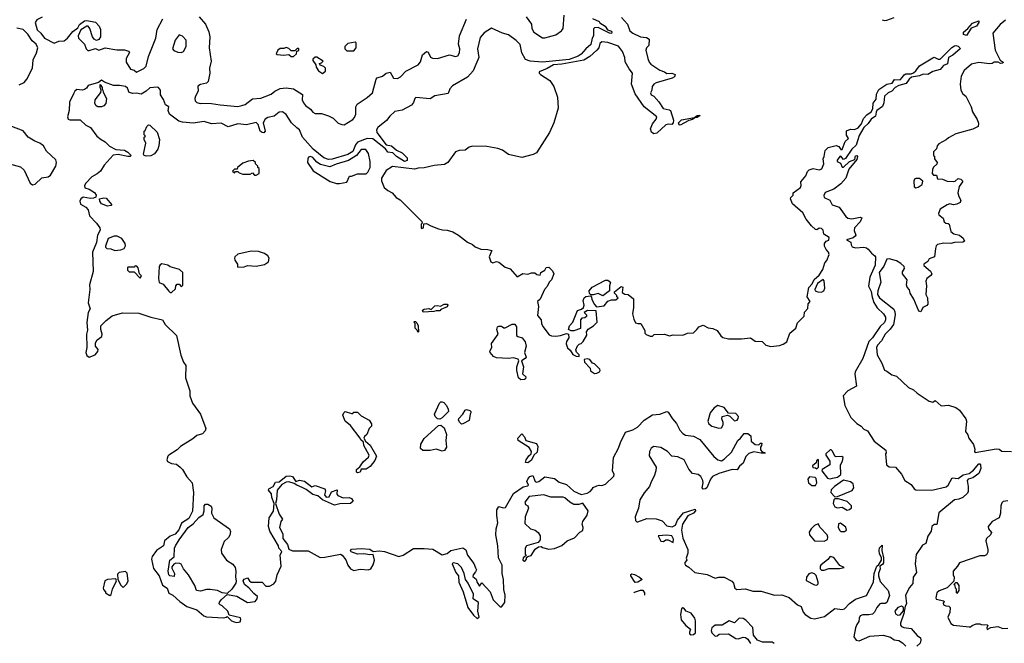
# Model space of a CAD drawing. Extents: x 2386423 to 2568864, y 578392 to 761999.
# Tile 134 of 256: x 2438209 to 2446357, y 646988 to 652147. Entities that reach past the tile are written whole.
import ezdxf

# ---------------------------------------------------------------- set-up
doc = ezdxf.new("R2010")
doc.units = 0

msp = doc.modelspace()

# ---------------------------------------------------------------- linework, layer by layer
at = {"layer": '0CON05XD'}
for points in [[(2438395, 652168), (2438350.8, 652145), (2438338.1, 652125), (2438353.4, 652063.4), (2438384.4, 652035), (2438413.1, 651995), (2438495, 651954.2), (2438531.3, 651968.7), (2438577.3, 651972.7), (2438604, 651995), (2438649.4, 652050.6), (2438690.8, 652079.2), (2438705, 652108), (2438745, 652137.5), (2438765, 652140), (2438837.3, 652127.3), (2438867.5, 652095), (2438878.6, 652065), (2438877.1, 652005), (2438865, 651984), (2438845, 651976), (2438823.8, 651985), (2438811.2, 652005), (2438788.8, 652075), (2438775, 652093.3), (2438765, 652093.3), (2438715.8, 652064.2), (2438692.9, 652015), (2438694.2, 651995), (2438745.7, 651945), (2438758.8, 651905), (2438773.2, 651893.2), (2438785, 651892), (2438835, 651908.8), (2438865, 651894.2), (2438915, 651915.5), (2439011.5, 651898.5), (2439075, 651897.8), (2439108.1, 651888.1), (2439116.2, 651875), (2439091.2, 651825), (2439090, 651795), (2439125, 651737.5), (2439155, 651730), (2439175, 651712.5), (2439235, 651743.3), (2439255, 651762.5), (2439275.9, 651844.1), (2439336.4, 651993.6), (2439346.2, 652065), (2439392.8, 652155)], [(2439695, 652170), (2439745, 652111.1), (2439774.5, 652045.5), (2439781.8, 652005), (2439777.3, 651915), (2439794, 651805), (2439780.8, 651745), (2439781.9, 651705), (2439768, 651635), (2439755, 651622), (2439705, 651611.2), (2439683.9, 651596.1), (2439686.2, 651555), (2439663.3, 651515), (2439657.5, 651495), (2439660, 651475), (2439673.3, 651463.3), (2439703.3, 651453.3), (2439715, 651457.5), (2439795, 651454.4), (2439868.1, 651441.9), (2440015, 651430), (2440046.1, 651436.1), (2440075, 651446.9), (2440135, 651492.2), (2440205, 651496.7), (2440290.2, 651529.8), (2440321.1, 651555), (2440365, 651577.6), (2440415, 651584.1), (2440475, 651575.5), (2440547.9, 651527.9), (2440547.3, 651485), (2440558.3, 651458.3), (2440575, 651437.1), (2440615, 651408), (2440633.2, 651383.2), (2440655, 651370.8), (2440705, 651370.6), (2440765, 651352.7), (2440802.2, 651332.2), (2440845, 651291.4), (2440875, 651279.2), (2440895, 651278), (2440965, 651322.2), (2440980.5, 651339.5), (2440990.8, 651365), (2440990.5, 651425), (2441001.1, 651448.9), (2441085, 651503.5), (2441128.6, 651541.4), (2441158.8, 651655), (2441166.7, 651665), (2441211.2, 651678.8), (2441242.5, 651705), (2441275, 651712.5), (2441303, 651663), (2441335, 651660), (2441361.2, 651675), (2441405, 651721.4), (2441507.1, 651775), (2441525, 651798.8), (2441542.1, 651857.9), (2441575, 651883.1), (2441590, 651880), (2441607.5, 651837.5), (2441625, 651828.1), (2441665, 651827.3), (2441765, 651855.7), (2441815, 651844), (2441835, 651848.8), (2441847.1, 651872.9), (2441852.2, 651905), (2441840.6, 651945), (2441847.1, 652015), (2441905, 652152)], [(2443188.1, 652165), (2443239.5, 652109.5), (2443257.5, 652055), (2443283.8, 652035), (2443345, 652005.7), (2443395, 652001.2), (2443418.8, 651985), (2443416.2, 651935), (2443396.4, 651913.6), (2443391.2, 651895), (2443406.2, 651825), (2443416.4, 651796.4), (2443430.5, 651780.5), (2443505, 651730), (2443545, 651716.7), (2443565, 651703.3), (2443605.7, 651705.7), (2443633.6, 651693.6), (2443626.7, 651675), (2443607.5, 651662.5), (2443476.4, 651623.6), (2443457, 651613), (2443443.3, 651595), (2443440, 651565), (2443428.3, 651541.7), (2443433.3, 651525), (2443455, 651513.3), (2443497.9, 651467.9), (2443532.5, 651412.5), (2443582.5, 651402.5), (2443593.3, 651395), (2443619.2, 651315), (2443616.6, 651293.4), (2443605, 651281.2), (2443575, 651284), (2443555, 651278.8), (2443480.3, 651209.7), (2443455, 651202), (2443437.7, 651217.7), (2443428, 651245), (2443446, 651285), (2443476.2, 651325), (2443480, 651345), (2443375, 651426), (2443302.7, 651532.7), (2443270.6, 651615), (2443278.8, 651705), (2443251.3, 651741.3), (2443219.7, 651799.7), (2443217.5, 651835), (2443197.1, 651885), (2443165, 651928.1), (2443075, 651960), (2443025, 651962.9), (2443009.8, 651950.2), (2443000, 651915), (2442986, 651894), (2442927.2, 651842.8), (2442877.8, 651812.2), (2442695, 651778), (2442625, 651775.2), (2442575, 651742.5), (2442508, 651715), (2442508, 651705), (2442518.8, 651695), (2442595.4, 651645.4), (2442629.2, 651595), (2442658.1, 651505), (2442663.3, 651415), (2442630, 651295), (2442592.5, 651215), (2442485, 651046.2), (2442458.3, 651031.7), (2442365, 651007.8), (2442252.9, 651032.9), (2442205, 651066.7), (2442165, 651081.2), (2442075, 651098.8), (2441955, 651101.1), (2441928.2, 651091.8), (2441895, 651067.5), (2441845, 651064.4), (2441815, 651052.9), (2441750.6, 650965), (2441725, 650950), (2441638.7, 650941.3), (2441555, 650920.5), (2441505, 650919.6), (2441475, 650909.5), (2441295, 650932), (2441240, 650900), (2441202.5, 650835), (2441203, 650813), (2441225, 650760), (2441253.9, 650733.9), (2441290, 650715), (2441325, 650677.5), (2441356.4, 650656.4), (2441536.4, 650476.4), (2441540, 650465), (2441530, 650455), (2441530, 650425), (2441535, 650420), (2441550, 650425), (2441551.7, 650458.3), (2441575, 650460), (2441610.5, 650440.5), (2441675, 650417.5), (2441708.3, 650408.3), (2441747, 650407), (2441791.7, 650391.7), (2441840, 650365), (2441915, 650307.5), (2441955, 650287.5), (2441978.3, 650268.3), (2442025, 650247.5), (2442083, 650247), (2442116.7, 650236.7), (2442093.3, 650185), (2442106.2, 650145), (2442125, 650136.2), (2442155, 650146.7), (2442175, 650140), (2442225, 650100), (2442266.4, 650086.4), (2442325, 650020), (2442373, 650047), (2442415, 650042.5), (2442445, 650052.5), (2442471.7, 650051.7), (2442488.3, 650038.3), (2442516.7, 650033.3), (2442520, 650055), (2442553.9, 650076.1), (2442565, 650096.7), (2442588.8, 650098.8), (2442618.3, 650068.3), (2442627.5, 650045), (2442610, 649995), (2442590, 649975), (2442575, 649940), (2442552.5, 649915), (2442516.2, 649833.8), (2442493.3, 649815), (2442503.3, 649775), (2442495, 649700), (2442523.8, 649665), (2442526.2, 649635), (2442537.7, 649607.7), (2442589.3, 649539.3), (2442610.7, 649530.7), (2442645, 649530), (2442685, 649533.3), (2442735, 649550), (2442750, 649545), (2442752.5, 649515), (2442733.3, 649485), (2442730, 649465), (2442741.7, 649431.7), (2442765, 649412.5), (2442787, 649377), (2442813, 649363), (2442838.3, 649361.7), (2442837.5, 649375), (2442816.4, 649396.4), (2442810, 649415), (2442825, 649450), (2442838.3, 649461.7), (2442855, 649467.5), (2442872.5, 649485), (2442901.7, 649538.3), (2442900, 649565), (2442913.6, 649586.4), (2442956.4, 649613.6), (2442987.5, 649645), (2442978.3, 649738.3), (2442908.3, 649741.7), (2442880, 649725), (2442900, 649705), (2442898.3, 649691.7), (2442885, 649680), (2442861.7, 649678.3), (2442850, 649665), (2442848.3, 649591.7), (2442793, 649573), (2442773, 649573), (2442750, 649585), (2442757.5, 649615), (2442786.7, 649645), (2442825, 649742.5), (2442856.7, 649753.3), (2442873.6, 649766.4), (2442880, 649785), (2442871.2, 649825), (2442880, 649845), (2442895, 649856.7), (2442931.7, 649861.7), (2442941.7, 649851.7), (2442943.6, 649833.6), (2442965, 649790), (2442981.7, 649771.7), (2443045, 649780), (2443075, 649817.5), (2443105, 649830), (2443141.7, 649828.3), (2443160, 649845), (2443150, 649855), (2443150, 649865), (2443130, 649885), (2443130, 649895), (2443185, 649940), (2443200, 649935), (2443195, 649890), (2443215, 649877.5), (2443245, 649872.5), (2443287, 649837), (2443286.7, 649765), (2443278.8, 649715), (2443289.5, 649669.5), (2443305, 649640), (2443325, 649633.3), (2443350, 649635), (2443382.5, 649575), (2443383, 649553), (2443393, 649543), (2443425, 649530), (2443445, 649530), (2443458.3, 649541.7), (2443545, 649546.7), (2443585, 649532.5), (2443615, 649540), (2443695, 649536.7), (2443735.8, 649554.2), (2443785, 649557.5), (2443812.5, 649585), (2443830, 649605), (2443865, 649620), (2443905, 649596.7), (2443945, 649592.5), (2443980, 649575), (2444010.7, 649530.7), (2444028.3, 649518.3), (2444075, 649506.7), (2444181.7, 649508.3), (2444256.4, 649516.4), (2444295, 649487.5), (2444353.9, 649483.9), (2444382.5, 649455), (2444423.9, 649443.9), (2444497, 649453), (2444527, 649463), (2444556.7, 649483.3), (2444582.5, 649555), (2444632.5, 649595), (2444645, 649640), (2444700, 649695), (2444703, 649727), (2444731.7, 649758.3), (2444733, 649797), (2444750, 649815), (2444725.8, 649855), (2444738.9, 649931.1), (2444767.8, 649962.2), (2444782.7, 649997.3), (2444825, 650032.5), (2444855, 650080), (2444872.5, 650135), (2444887.5, 650155), (2444907.5, 650205), (2444902.5, 650225), (2444882.5, 650245), (2444867.5, 650275), (2444867.5, 650295), (2444882.5, 650315), (2444905.5, 650324.5), (2444908.6, 650345), (2444863.8, 650373.8), (2444857.3, 650405), (2444845, 650420), (2444825, 650422.5), (2444805, 650407.5), (2444795, 650412.5), (2444762, 650442), (2444717, 650497), (2444688.6, 650548.6), (2444602.5, 650625), (2444587.5, 650665), (2444590, 650675), (2444610, 650695), (2444610, 650715), (2444670.7, 650759.3), (2444676.7, 650775), (2444674.1, 650805.9), (2444713.3, 650855), (2444727.7, 650892.3), (2444742.5, 650905), (2444775, 650916.7), (2444825, 650906.2), (2444846.4, 650913.6), (2444863.8, 650955), (2444856.7, 650995), (2444866, 651015), (2444873.8, 651065), (2444900.3, 651089.7), (2444965.8, 651105.8), (2444987.5, 651097.5), (2445005, 651072.5), (2445015, 651072.5), (2445039.3, 651140.7), (2445067.5, 651165), (2445050.7, 651190.7), (2445051.7, 651228.3), (2445085, 651242.5), (2445115, 651240), (2445145, 651251.2), (2445175.4, 651284.6), (2445190.8, 651329.2), (2445219.1, 651360.9), (2445255.9, 651384.1), (2445268.9, 651411.1), (2445272.7, 651457.3), (2445295, 651490), (2445297.7, 651532.3), (2445318.9, 651571.1), (2445385, 651614.2), (2445427.3, 651622.7), (2445448.6, 651651.4), (2445495, 651650.5), (2445515, 651671.2), (2445528.3, 651691.7), (2445541.2, 651698.8), (2445585, 651698.6), (2445605, 651706.7), (2445625, 651723.1), (2445655.5, 651764.5), (2445765, 651832), (2445775, 651836.2), (2445809.5, 651819.5), (2445825, 651819.5), (2445922.8, 651917.2), (2445945, 651931.2), (2445955.5, 651934.5), (2445975, 651927.3), (2445989.5, 651915), (2445990, 651905), (2445929.4, 651855), (2445895.6, 651835), (2445886.9, 651783.1), (2445852.5, 651767.5), (2445825, 651734.6), (2445765, 651719.3), (2445725, 651694.5), (2445685, 651695.5), (2445655, 651683.5), (2445587.5, 651672.5), (2445568.5, 651655), (2445545, 651618.1), (2445485, 651602.9), (2445454.7, 651585.3), (2445425, 651557.1), (2445395, 651542.5), (2445365, 651513.8), (2445359.3, 651460.7), (2445349.5, 651430.5), (2445302.9, 651395), (2445295, 651382.5), (2445289.7, 651350.3), (2445254.2, 651325), (2445230.5, 651289.5), (2445195, 651255.8), (2445155, 651188.8), (2445131.1, 651108.9), (2445095, 651076.9), (2445041.1, 650998.9), (2445025, 650990.8), (2445005, 651017.5), (2444995, 651016.7), (2444972.9, 650985), (2444972.9, 650972.9), (2445001.2, 650961.2), (2445015, 650926.7), (2445025, 650926.2), (2445075, 650973.8), (2445118.3, 650991.7), (2445125, 651020), (2445135, 651022.5), (2445142.5, 651015), (2445135, 650990), (2445068.8, 650911.2), (2445044, 650835), (2445005, 650789.2), (2444945, 650746), (2444875, 650718.8), (2444864, 650694), (2444867, 650677), (2444913, 650653), (2444932.5, 650615), (2444990, 650595), (2445045, 650520), (2445062.5, 650505), (2445095, 650500), (2445165, 650512.5), (2445178.3, 650508.3), (2445162.5, 650475), (2445116.7, 650425), (2445113.6, 650403.6), (2445127.5, 650365), (2445122.5, 650355), (2445105, 650343.3), (2445050, 650325), (2445086.2, 650306.2), (2445088.8, 650285), (2445098.6, 650268.6)], [(2442947.5, 652157.5), (2443003, 652133), (2443010.7, 652120.7), (2443053.3, 652095), (2443073.3, 652063.3), (2443080.7, 652060.7), (2443105, 652052.5), (2443108.8, 652045), (2443105.7, 652034.3), (2443090, 652035), (2442995, 652082.5), (2442965, 652080), (2442958.3, 652071.7), (2442956.2, 652015), (2442945.6, 651994.4), (2442935, 651942), (2442892.5, 651907.5), (2442855, 651861.8), (2442830, 651845), (2442755, 651817.8), (2442535, 651795.4), (2442433, 651803), (2442395, 651817.5), (2442365, 651873.3), (2442351.5, 651941.5), (2442316.3, 651976.3), (2442252.7, 652022.7), (2442205, 652036.4), (2442113.4, 652076.6), (2442052, 652038), (2442019.1, 652000.9), (2441997.3, 651905), (2442008, 651835), (2441984.6, 651775.4)], [(2442401.2, 652171.2), (2442445, 652110), (2442447.5, 652075), (2442462.5, 652045), (2442535, 651997.5), (2442555, 651996.7), (2442645, 652022), (2442691.2, 652055), (2442705, 652073.3), (2442715.7, 652185)], [(2445345, 652147.5), (2445365, 652140), (2445385, 652143.8), (2445445, 652166.7)], [(2438275, 652027.1), (2438236.4, 652066.4), (2438185, 652077.5)], [(2446367.4, 652142.6), (2446321.1, 652108.9), (2446261.9, 652035), (2446280.8, 651895), (2446322.5, 651812.5), (2446346.7, 651795), (2446343.3, 651786.7), (2446325, 651784), (2446306.1, 651796.1), (2446273.9, 651796.1), (2446256.4, 651783.6), (2446235, 651781.2), (2446145, 651793.8), (2446085, 651780), (2446023.6, 651726.4), (2446000.7, 651679.3), (2445992.5, 651615), (2445997.5, 651565), (2446013.6, 651533.6), (2446037.5, 651515), (2446082.5, 651425), (2446092.5, 651385), (2446131.7, 651321.7), (2446141.7, 651291.7), (2446140, 651265), (2446095, 651242.5), (2445955, 651202.5), (2445895, 651170), (2445875, 651152.5), (2445815, 651120), (2445800, 651105), (2445795, 651080), (2445770, 651055), (2445770, 651025), (2445778.3, 651018.3), (2445780, 650995), (2445800, 650965), (2445798.3, 650951.7), (2445771.7, 650928.3), (2445763, 650907), (2445760, 650875), (2445771.7, 650861.7), (2445795, 650860), (2445805, 650830), (2445845, 650827.5), (2445885, 650812.5), (2445935, 650807.5), (2445948.8, 650811.2), (2445975, 650832.5), (2445996.7, 650826.7), (2446010, 650815), (2446010, 650805), (2445983.6, 650766.4), (2445972.5, 650715), (2445980, 650685), (2445996.7, 650655), (2445992.5, 650635), (2445965, 650620), (2445935, 650616.7), (2445905, 650622.5), (2445883.3, 650616.7), (2445825, 650580), (2445812.5, 650545), (2445815, 650532.5), (2445850, 650505), (2445860, 650475), (2445873, 650463), (2445891.7, 650461.7), (2445900, 650455), (2445913.3, 650395), (2445940, 650375), (2445985, 650366), (2446015, 650340), (2446027.5, 650315), (2446013.8, 650306.2), (2445945, 650304), (2445915, 650295.8), (2445855, 650298.8), (2445803.9, 650286.1), (2445793.9, 650276.1), (2445787, 650253), (2445780, 650185), (2445735, 650167.5), (2445723, 650147), (2445690, 650125), (2445690, 650115), (2445747.1, 650067.1), (2445756.2, 650045), (2445748.6, 650031.4), (2445716.7, 650005), (2445707.5, 649985), (2445713.8, 649945), (2445707.5, 649875), (2445720, 649845), (2445722.5, 649795), (2445716.7, 649783.3), (2445682.5, 649765), (2445665, 649730), (2445650, 649735), (2445608.8, 649835), (2445577.5, 649885), (2445571.7, 649911.7), (2445552.5, 649935), (2445547.5, 649955), (2445552.5, 649995), (2445513.3, 650045), (2445515, 650060), (2445531.7, 650088.3), (2445527.5, 650105), (2445500.5, 650130.5), (2445465, 650151.4), (2445405, 650169.5), (2445383.6, 650166.4), (2445360.6, 650109.4), (2445322.3, 650055), (2445334.5, 649975), (2445310, 649905), (2445308, 649875), (2445325, 649845.5), (2445441.1, 649751.1), (2445451.1, 649731.1), (2445454.4, 649704.4), (2445438.9, 649625), (2445413.1, 649586.9), (2445371.8, 649545), (2445340, 649490), (2445308.1, 649455), (2445298.6, 649435), (2445305.6, 649375.6), (2445343.3, 649305), (2445365, 649247.5), (2445385, 649240), (2445425, 649210), (2445465, 649197.5), (2445562.5, 649105), (2445606.1, 649086.1), (2445635, 649057.5), (2445735, 648992.5), (2445765, 648982.5), (2445785, 648997.5), (2445835, 648952.5), (2445895, 648957.5), (2445955, 648937.5), (2445986.4, 648916.4), (2446037.5, 648845), (2446042.5, 648825), (2446035, 648740), (2446053.8, 648713.8), (2446063.8, 648685), (2446101.7, 648631.7), (2446113.8, 648595), (2446110, 648575), (2446115, 648567.5), (2446287.9, 648597.9), (2446313, 648593), (2446335, 648577.5), (2446415, 648573.8)], [(2446045, 652017.8), (2446020, 652025), (2446019.2, 652045), (2446055.7, 652074.3), (2446092.1, 652117.9), (2446146.7, 652136.7), (2446145.8, 652125), (2446127.5, 652095), (2446082.2, 652077.8), (2446045, 652017.8)], [(2438205, 651607.5), (2438245, 651628.9), (2438268.9, 651655), (2438313.8, 651745), (2438319.5, 651815), (2438347.6, 651872.4), (2438357.5, 651915), (2438345, 651943.8), (2438312.2, 651972.2), (2438275, 652027.1)], [(2439545, 651875.8), (2439565, 651883.8), (2439586.7, 651925), (2439587.3, 651977.3), (2439555, 652010), (2439528.3, 652021.7), (2439495, 651976.7), (2439474, 651905), (2439485, 651892.5), (2439518, 651878), (2439545, 651875.8)], [(2440475, 651842.5), (2440500, 651865), (2440501.7, 651888.3), (2440518.3, 651891.7), (2440520, 651905), (2440515, 651910), (2440505, 651910), (2440485, 651890), (2440455, 651890), (2440435, 651910), (2440415, 651917.5), (2440395, 651910), (2440365, 651910), (2440343.6, 651896.4), (2440330, 651865), (2440338.3, 651858.3), (2440395, 651852.5), (2440435, 651860), (2440455, 651842.5), (2440475, 651842.5)], [(2440975, 651890), (2440992.5, 651915), (2440992.5, 651955), (2440985, 651962.5), (2440925, 651950), (2440900, 651925), (2440900, 651905), (2440915, 651890), (2440975, 651890)], [(2440715, 651702.5), (2440738.3, 651721.7), (2440740, 651745), (2440725, 651760), (2440695, 651770), (2440690, 651785), (2440705, 651790), (2440720, 651805), (2440666.7, 651836.7), (2440655, 651837.5), (2440635, 651820), (2440635, 651810), (2440660, 651775), (2440662.5, 651755), (2440682.5, 651725), (2440715, 651702.5)], [(2441984.6, 651775.4), (2441961.2, 651725), (2441915, 651670.6), (2441790.9, 651599.1), (2441768, 651575), (2441754, 651536), (2441645, 651516.9), (2441605, 651492.2), (2441487.4, 651502.6), (2441478.6, 651495), (2441468.3, 651461.7), (2441450.3, 651439.7), (2441375, 651400), (2441313.1, 651386.9), (2441271.5, 651348.5), (2441245, 651312.5), (2441172.1, 651255), (2441161.8, 651235), (2441163.5, 651215), (2441242.1, 651112.1), (2441286, 651105), (2441327, 651067), (2441374, 651045), (2441413.8, 651005), (2441415, 650982), (2441394, 650975), (2441328, 651015), (2441295.7, 651045.7), (2441255, 651051.9), (2441235, 651080), (2441131.5, 651161.5), (2441085, 651165.5), (2441005, 651133.4), (2440987, 651113), (2440965, 651057.1), (2440925, 651030.8), (2440795, 650994.3), (2440765, 650991.2), (2440725, 651004.7), (2440637.7, 651075), (2440548.9, 651175), (2440525.4, 651235.4), (2440501.4, 651251.4), (2440458.9, 651295), (2440415, 651364), (2440382.5, 651385), (2440355, 651382.5), (2440315, 651350), (2440262, 651338), (2440239.2, 651325), (2440222.9, 651295), (2440241.2, 651225), (2440227.9, 651212.1), (2440215, 651213.1), (2440200, 651225), (2440181.5, 651281.5), (2440165, 651297.1), (2440085, 651276.4), (2440015, 651286.9), (2439935, 651260.3), (2439875, 651292.2), (2439795, 651286.9), (2439735, 651305.4), (2439645, 651292.3), (2439555, 651300.4), (2439525, 651308.8), (2439449.5, 651365), (2439436.9, 651395), (2439442.5, 651425), (2439415, 651442), (2439398.3, 651488.3), (2439374.5, 651525), (2439373.1, 651565), (2439357.1, 651585), (2439345, 651589.6), (2439285, 651582.2), (2439255.7, 651555), (2439215, 651530), (2439175, 651538.8), (2439145, 651536), (2439114.2, 651545), (2439099.5, 651579.5), (2439083.8, 651593.8), (2439035, 651602.9), (2438985, 651603.6), (2438910.9, 651630.9), (2438885, 651646.7), (2438861.7, 651628.3), (2438776.7, 651603.3), (2438760.4, 651579.6), (2438745, 651569.1), (2438725, 651564.5), (2438681.1, 651568.9), (2438663.8, 651556.2), (2438653.1, 651535), (2438621.2, 651465), (2438618.6, 651395), (2438603.3, 651345), (2438610, 651325), (2438625, 651319.5), (2438708.3, 651318.3), (2438755, 651273.8), (2438795, 651254.2), (2438847.5, 651185), (2438881.9, 651155), (2438917, 651137), (2438951.9, 651101.9), (2439005, 651074), (2439076.6, 651066.6), (2439105, 651052), (2439132.5, 651025), (2439123.3, 651016.7), (2439105, 651016), (2439025, 651030.8), (2438983.4, 651026.6), (2438907.5, 650945), (2438876.4, 650895), (2438849, 650871), (2438805, 650848.5), (2438756.7, 650795), (2438744.4, 650775), (2438747, 650757), (2438785, 650744), (2438828.9, 650718.9), (2438842.5, 650695), (2438839.7, 650680.3), (2438820, 650670), (2438795, 650666.7), (2438735, 650679.2), (2438714.2, 650665), (2438705.8, 650645), (2438712, 650622), (2438755, 650595.7), (2438775.3, 650575.3), (2438787.1, 650525), (2438845, 650462.9), (2438870.8, 650425), (2438876, 650405), (2438853.2, 650365), (2438844.2, 650305), (2438811.6, 650225), (2438816, 650065), (2438786.2, 649955), (2438788, 649915), (2438774.1, 649805), (2438791.4, 649755), (2438774.7, 649725), (2438763.3, 649643.3), (2438769.4, 649579.4), (2438760.8, 649545), (2438764, 649435), (2438755, 649393.3), (2438765, 649369.4), (2438785, 649355.8), (2438833.3, 649375), (2438855, 649401.2), (2438858.3, 649418.3), (2438836.5, 649446.5), (2438836.5, 649475), (2438850.2, 649499.8), (2438888.1, 649525), (2438891.5, 649545), (2438879.4, 649585), (2438880.8, 649615), (2438925, 649658.2), (2438973.5, 649696.5), (2439058.4, 649721.6), (2439195, 649719.1), (2439295.2, 649685.2), (2439390, 649665), (2439412, 649625), (2439507.1, 649535), (2439542.9, 649372.9), (2439563.3, 649315), (2439583.9, 649285), (2439582.2, 649185), (2439615.4, 649075.4), (2439617.9, 649035), (2439638.3, 648975), (2439705.4, 648885), (2439749.4, 648765), (2439743.1, 648745), (2439720.3, 648719.7), (2439675, 648706.2), (2439641.6, 648678.4), (2439538.9, 648615), (2439511.5, 648588.5), (2439443.8, 648545), (2439434.4, 648535), (2439427.5, 648505), (2439431.7, 648491.7), (2439465.9, 648475.9), (2439505, 648469.4), (2439535.4, 648445.4), (2439555.4, 648425.4), (2439591.1, 648365), (2439634.7, 648314.7), (2439647.1, 648235), (2439638.8, 648081.2), (2439608.6, 648021.4), (2439549, 647981), (2439525, 647926.4), (2439495, 647891.5), (2439455, 647874.2), (2439407.7, 647835), (2439398.1, 647795), (2439340.9, 647755), (2439304.5, 647705), (2439298.1, 647685), (2439315.7, 647605.7), (2439363.3, 647545), (2439389.3, 647469.3), (2439430, 647445), (2439443.6, 647403.6), (2439476.4, 647386.4), (2439533.3, 647335), (2439591.7, 647291.7), (2439675, 647263.8), (2439733.3, 647215), (2439755, 647206.2), (2439895, 647200), (2439917, 647203), (2439925, 647210), (2439962.5, 647175), (2439982.5, 647165), (2440005, 647158.8), (2440032.5, 647165), (2440040, 647185), (2440035, 647200), (2439941.7, 647221.7), (2439930, 647255), (2439885, 647297.5), (2439867, 647307), (2439860, 647315), (2439863, 647327), (2439878.3, 647351.7), (2439925, 647392.5), (2440005, 647378), (2440095, 647326.2), (2440156.2, 647335), (2440173.3, 647355), (2440176.2, 647375), (2440145, 647398.8), (2440105.7, 647445.7), (2440070, 647475), (2440057.5, 647505), (2440065, 647517.5), (2440095, 647530), (2440110, 647505), (2440124.1, 647494.1), (2440215, 647493.3), (2440245, 647461.2), (2440275, 647462), (2440311.2, 647478.8), (2440327.9, 647502.1), (2440340, 647555), (2440372.5, 647625), (2440364, 647716), (2440378.3, 647748.3), (2440353.6, 647776.4), (2440350, 647795), (2440280, 647915), (2440266.7, 647955), (2440272.5, 648025), (2440308.3, 648081.7), (2440313.8, 648145), (2440294.3, 648194.3), (2440292.2, 648225), (2440268.8, 648255), (2440270, 648265), (2440305.4, 648284.6), (2440325, 648320), (2440355.8, 648324.2), (2440415, 648371.4), (2440445, 648373.3), (2440465, 648366.7), (2440495, 648328), (2440525, 648336.7), (2440565, 648328.8), (2440625, 648283.3), (2440655, 648293.8), (2440735, 648266.2), (2440740.7, 648249.3), (2440730, 648215), (2440745, 648195.8), (2440769.3, 648200.7), (2440787.8, 648242.2), (2440835, 648257.5), (2440832.7, 648222.7), (2440841.2, 648211.2), (2440885, 648192), (2440935, 648194), (2440953.3, 648185), (2440967.5, 648165), (2440946.4, 648143.6), (2440859.3, 648140.7), (2440815, 648130), (2440713.8, 648175), (2440676.8, 648206.8), (2440635, 648218.5), (2440580.5, 648260.5), (2440547.6, 648277.6), (2440501.2, 648295), (2440480, 648310), (2440435, 648322.9), (2440415, 648321.8), (2440377, 648303), (2440338.9, 648255), (2440334.4, 648175.6), (2440326, 648145), (2440356.2, 648056.2), (2440382.5, 648015), (2440369.5, 647995), (2440359.2, 647945), (2440387.1, 647895), (2440386.4, 647855), (2440423.6, 647805), (2440437, 647767), (2440465, 647754.4), (2440595, 647753.9), (2440695, 647698.1), (2440735, 647700), (2440864.1, 647724.1), (2440877.1, 647717.1), (2440908.5, 647678.5), (2440924.6, 647635), (2440945, 647604.4), (2440975, 647590), (2441025, 647600.4), (2441095.2, 647594.8), (2441115, 647605.4), (2441133.5, 647636.5), (2441143.8, 647675), (2441133.6, 647723.6), (2441105, 647718.6), (2441057.1, 647727.1), (2441005, 647724.6), (2440951.2, 647745), (2440946.2, 647755), (2440955, 647765.8), (2441036.3, 647773.7), (2441107.2, 647767.2), (2441135, 647746.2), (2441185, 647752.5), (2441227.6, 647747.6), (2441345, 647706), (2441382.3, 647717.7), (2441468.2, 647771.8), (2441555, 647773.2), (2441626.4, 647766.4), (2441705, 647720.6), (2441745, 647732.2), (2441775.4, 647754.6), (2441875, 647776.9), (2441901.8, 647761.8), (2441915, 647716.7), (2441967.3, 647647.3), (2441981.7, 647611.7), (2441987.5, 647595), (2441981.2, 647578.8), (2441960, 647555), (2441959.4, 647539.4), (2441987.3, 647517.3), (2441995, 647490), (2442015, 647460), (2442031.7, 647488.3), (2442103.3, 647415), (2442128, 647348), (2442185, 647290), (2442195, 647290), (2442222.5, 647325), (2442226.7, 647385), (2442214.1, 647434.1), (2442212.5, 647515), (2442200, 647565), (2442202.5, 647635), (2442170, 647695), (2442166.4, 647793.6), (2442150, 647885), (2442151.2, 647935), (2442166.2, 647985), (2442156.7, 648045), (2442157, 648093), (2442175, 648120), (2442208.3, 648108.3), (2442229.3, 648110.7), (2442295, 648227.5), (2442375, 648283.3), (2442415, 648290), (2442418, 648295), (2442405.8, 648325.8), (2442412.9, 648347.1), (2442430.9, 648369.1), (2442456.4, 648376.4), (2442475, 648327.5), (2442485, 648320), (2442505, 648326.2), (2442554.2, 648365.8), (2442635, 648350.8), (2442671.7, 648321.7), (2442735, 648302.9), (2442795, 648248), (2442855, 648220), (2442905, 648230), (2442930, 648245), (2442946, 648264), (2442955, 648277.5), (2442985, 648290), (2443005, 648296.7), (2443025, 648292.5), (2443056.1, 648303.9), (2443125, 648370), (2443127.5, 648385), (2443113.3, 648415), (2443122.5, 648525), (2443165, 648601.2), (2443180.3, 648649.7), (2443221.2, 648735), (2443283.3, 648755), (2443322.5, 648775), (2443376.2, 648835), (2443445, 648876.9), (2443505, 648883.1), (2443565, 648906.2), (2443575, 648901.2), (2443611.1, 648845), (2443645, 648806.9), (2443671.5, 648751.5), (2443695, 648722.5), (2443719.7, 648709.7), (2443785, 648701.5), (2443837.5, 648675), (2443952.9, 648532.9), (2443985, 648506.7), (2444005, 648500), (2444015, 648497.5), (2444038.8, 648511.2), (2444100, 648570), (2444152, 648665), (2444174.1, 648685.9), (2444205, 648723.8), (2444235, 648723.3), (2444260, 648705), (2444261.7, 648661.7), (2444295, 648632.5), (2444325, 648630), (2444340, 648645), (2444350, 648645), (2444347.5, 648625), (2444338.3, 648611.7), (2444338.3, 648588.3), (2444351.7, 648571.7), (2444375, 648567.5), (2444378.3, 648561.7), (2444345, 648560), (2444285, 648572), (2444241.7, 648558.3), (2444217.3, 648532.7), (2444195, 648477.5), (2444166, 648454), (2444145, 648423.3), (2444105, 648426.7), (2443995, 648393.3), (2443942.2, 648367.8), (2443924, 648346), (2443893.8, 648275), (2443882.5, 648265), (2443864.4, 648264.4), (2443856.2, 648275), (2443864, 648315), (2443861.2, 648335), (2443845, 648367.5), (2443823.9, 648383.9), (2443775, 648394.2), (2443745, 648429.2), (2443706.9, 648506.9), (2443655, 648530), (2443605.8, 648535.8), (2443568.8, 648575), (2443515, 648607.5), (2443455, 648615.8), (2443435, 648603.8), (2443420, 648575), (2443418.3, 648538.3), (2443475.9, 648445.9), (2443474.1, 648415), (2443460.1, 648369.9)], [(2438885, 651426), (2438855, 651426.7), (2438842.5, 651435), (2438831.2, 651455), (2438833.3, 651485), (2438880, 651545), (2438882.5, 651565), (2438873.8, 651585), (2438875, 651610), (2438892.5, 651585), (2438890, 651575), (2438897.5, 651565), (2438898.3, 651548.3), (2438926, 651495), (2438921.2, 651455), (2438905, 651434), (2438885, 651426)], [(2443675, 651274), (2443665, 651276.7), (2443661.4, 651295), (2443685, 651319.2), (2443791.7, 651338.3), (2443815, 651356), (2443840, 651355), (2443815, 651338.8), (2443801.7, 651338.3), (2443775, 651321.2), (2443746.1, 651313.9), (2443675, 651274)], [(2438095, 650963.3), (2438215, 650929.7), (2438245, 650902.7), (2438294.2, 650794.2), (2438315, 650782.3), (2438336.4, 650786.4), (2438391.7, 650838.3), (2438445, 650847.6), (2438465, 650861.8), (2438506.9, 650935), (2438512.5, 650965), (2438509.1, 650989.1), (2438430, 651060), (2438404.5, 651105), (2438375.9, 651125.9), (2438332.8, 651142.8), (2438279.4, 651175), (2438237.4, 651227.4), (2438143, 651263)], [(2439255, 651018), (2439237.5, 651025), (2439232.5, 651035), (2439252.5, 651125), (2439237.5, 651155), (2439240, 651175), (2439250, 651185), (2439240, 651195), (2439240, 651225), (2439248.3, 651231.7), (2439260, 651265), (2439275, 651277.5), (2439285.9, 651275.9), (2439345, 651216.2), (2439365.6, 651155.6), (2439361.4, 651105), (2439352, 651075), (2439325, 651038.8), (2439295, 651022), (2439255, 651018)], [(2440831.7, 650791.7), (2440855, 650793.3), (2440916.1, 650803.9), (2440938.3, 650851.7), (2440955, 650852.5), (2441005, 650873.3), (2441075, 650873.3), (2441090, 650885), (2441108.8, 650925), (2441110, 650975), (2441095, 651040), (2441073.8, 651073.8), (2441035, 651072.9), (2440996.2, 651023.8), (2440928.3, 650981.7), (2440826.9, 650953.1), (2440775, 650929.6), (2440698.2, 650948.2), (2440668.9, 650968.9), (2440635, 651008.5), (2440615, 651015.6), (2440599.5, 651010.5), (2440592, 650995), (2440590, 650965), (2440636.1, 650896.1), (2440779.3, 650809.3), (2440831.7, 650791.7)], [(2440165, 650860), (2440190, 650875), (2440190, 650915), (2440180, 650925), (2440180, 650935), (2440160, 650955), (2440160, 650965), (2440141.7, 650981.7), (2440103, 650977), (2440055, 650960), (2440010, 650925), (2440008.3, 650911.7), (2439985, 650910), (2439970, 650895), (2439985, 650880), (2439995, 650890), (2440015, 650890), (2440025, 650880), (2440055, 650870), (2440115, 650870), (2440135, 650880), (2440151.7, 650861.7), (2440165, 650860)], [(2445625, 650757.5), (2445645, 650762.5), (2445677.5, 650785), (2445681.7, 650811.7), (2445655, 650832.5), (2445625, 650832.5), (2445613.3, 650826.7), (2445608.3, 650811.7), (2445610, 650765), (2445625, 650757.5)], [(2438934.2, 650605.8), (2438886, 650625), (2438870.8, 650645), (2438870, 650665), (2438905, 650674.4), (2438925, 650670.8), (2438972.5, 650615), (2438965, 650610), (2438934.2, 650605.8)], [(2438995, 650237.5), (2439045, 650243.3), (2439072.5, 650255), (2439083.6, 650276.4), (2439081.2, 650295), (2439055, 650336.2), (2439014.1, 650355.9), (2438990, 650355), (2438942, 650338), (2438920, 650275), (2438920, 650265), (2438930, 650255), (2438961.7, 650251.7), (2438995, 650237.5)], [(2440015, 650100), (2440065, 650102.5), (2440095, 650112.5), (2440165, 650107.5), (2440235, 650122.5), (2440267.5, 650145), (2440272.5, 650175), (2440263, 650193), (2440235, 650212.5), (2440185, 650230), (2440125, 650233.3), (2440013.8, 650206.2), (2439990, 650185), (2439987.5, 650175), (2439988.3, 650158.3), (2440010, 650125), (2440010, 650105), (2440015, 650100)], [(2445098.6, 650268.6), (2445125, 650260), (2445195, 650264.2), (2445215, 650259.2), (2445229.8, 650249.8), (2445256.3, 650216.3), (2445285.8, 650195), (2445290, 650185), (2445286.8, 650116.8), (2445242.7, 650017.3), (2445231.7, 649941.7), (2445255, 649898), (2445261.7, 649851.7), (2445278, 649808), (2445304.7, 649764.7), (2445357.8, 649715), (2445373.5, 649685), (2445374.5, 649665.5), (2445365, 649641.4), (2445330.3, 649609.7), (2445267.1, 649515), (2445235.9, 649484.1), (2445185.4, 649345), (2445122.5, 649235), (2445118.8, 649215), (2445132.5, 649115), (2445062.7, 649077.3), (2445024.2, 649035), (2445037.5, 648955), (2445086.7, 648855), (2445135, 648806.2), (2445172.5, 648785), (2445195, 648760), (2445225, 648746.7), (2445280.5, 648660.5), (2445377.5, 648585), (2445380, 648565), (2445372.5, 648555), (2445382.5, 648465), (2445405, 648447.5), (2445456.4, 648446.4), (2445505, 648386.2), (2445534.4, 648334.4), (2445585, 648302), (2445611.2, 648265), (2445625, 648257.1), (2445756, 648256), (2445875, 648282), (2445891.2, 648295), (2445925, 648357.5), (2445975, 648352), (2446015, 648383.1), (2446065, 648391.5), (2446100.4, 648419.6), (2446145, 648474), (2446155, 648472), (2446160.8, 648465), (2446163.3, 648435), (2446147.1, 648392.9), (2446095, 648356.9), (2446058, 648345), (2446050.5, 648335), (2446056.7, 648285), (2446056.7, 648245), (2446050.7, 648229.3), (2446013.3, 648195), (2445981.2, 648181.2), (2445945, 648173.8), (2445813.9, 648066.1), (2445798.3, 647971.7), (2445775, 647970), (2445757.5, 647955), (2445750, 647915), (2445722.5, 647875), (2445707.5, 647815), (2445680.7, 647799.3), (2445626.1, 647723.9), (2445620, 647645), (2445630, 647575), (2445602.5, 647535), (2445598.5, 647481.5), (2445571.1, 647448.9), (2445538.6, 647385), (2445546, 647315), (2445536.7, 647295), (2445526, 647235), (2445497.1, 647155), (2445498.6, 647138.6), (2445507, 647127), (2445525, 647118), (2445585, 647109.2), (2445635, 647053.8), (2445663.6, 647033.6), (2445666.2, 647015), (2445659.5, 646990.5), (2445632.5, 646965)], [(2439465, 649890), (2439498.3, 649921.7), (2439500, 649945), (2439511.7, 649958.3), (2439528.3, 649958.3), (2439545, 649940), (2439558.3, 649951.7), (2439560, 650055), (2439531.7, 650081.7), (2439455, 650102.5), (2439435, 650116.7), (2439385, 650127.5), (2439370.7, 650119.3), (2439362.5, 650105), (2439357.5, 650005), (2439363, 649973), (2439395, 649960), (2439441.7, 649901.7), (2439455, 649890), (2439465, 649890)], [(2439205, 650010), (2439217, 650027), (2439200, 650045), (2439190, 650095), (2439178.3, 650108.3), (2439165, 650110), (2439155, 650100), (2439105, 650100), (2439100, 650095), (2439100, 650075), (2439115, 650060), (2439155, 650060), (2439205, 650010)], [(2443035, 649862.5), (2442995, 649882.5), (2442955, 649870), (2442935, 649870), (2442923, 649883), (2442920, 649905), (2442946.4, 649933.6), (2443055, 649992.5), (2443075, 649992.5), (2443097.5, 649975), (2443090, 649945), (2443090, 649905), (2443035, 649862.5)], [(2444845, 649893.8), (2444862.5, 649905), (2444870, 649925), (2444866.4, 649986.4), (2444856.7, 649996.7), (2444811.9, 649965), (2444788, 649915), (2444790, 649905), (2444813.3, 649895), (2444845, 649893.8)], [(2441548.3, 649728.3), (2441543.3, 649745), (2441555, 649752.5), (2441595, 649757.5), (2441615, 649750), (2441645, 649778.8), (2441665, 649783.3), (2441691.7, 649778.3), (2441720, 649795), (2441747.5, 649795), (2441752.5, 649785), (2441745, 649772.5), (2441695, 649750), (2441685, 649740), (2441655, 649740), (2441635, 649732.5), (2441548.3, 649728.3)], [(2441505, 649560), (2441498.3, 649578.3), (2441480, 649595), (2441480, 649635), (2441470, 649645), (2441475, 649650), (2441485, 649650), (2441495, 649640), (2441507.5, 649615), (2441510, 649565), (2441505, 649560)], [(2442355, 649168.8), (2442337.5, 649185), (2442322.5, 649245), (2442322.5, 649275), (2442340, 649325), (2442335, 649340), (2442295, 649348.8), (2442255, 649343.3), (2442155, 649348.8), (2442130.5, 649360.5), (2442102.5, 649395), (2442100, 649405), (2442116.1, 649433.9), (2442111.7, 649468.3), (2442167.5, 649545), (2442156.2, 649585), (2442163.8, 649605), (2442175, 649612), (2442195, 649611.2), (2442215, 649597.5), (2442225, 649597.5), (2442283, 649627), (2442307, 649627), (2442320, 649605), (2442320, 649535), (2442330, 649525), (2442366.1, 649516.1), (2442391.2, 649481.2), (2442401.2, 649445), (2442386.7, 649395), (2442398.8, 649355), (2442392.5, 649345), (2442360, 649325), (2442376.7, 649275), (2442368.3, 649218.3), (2442397, 649193), (2442393.6, 649176.4), (2442385, 649170), (2442355, 649168.8)], [(2442965, 649220), (2442985, 649222.5), (2443006.4, 649233.6), (2443012.5, 649245), (2443010, 649255), (2442965, 649300), (2442950, 649305), (2442927, 649337), (2442905, 649342.5), (2442880, 649335), (2442882.5, 649315), (2442930, 649265), (2442931.7, 649241.7), (2442965, 649220)], [(2441685, 648842), (2441665, 648846.2), (2441646.2, 648865), (2441640.8, 648885), (2441682, 648975), (2441695, 648986), (2441705, 648986), (2441719.3, 648979.3), (2441740.8, 648955), (2441754.2, 648925), (2441755.8, 648905), (2441705.5, 648854.5), (2441685, 648842)], [(2441005, 648398.9), (2440995, 648404.3), (2440995.7, 648425), (2441022.5, 648447.5), (2441050.8, 648489.2), (2441095, 648526.7), (2441100, 648545), (2441056.2, 648625), (2441052.5, 648652.5), (2441031.7, 648671.7), (2441027.5, 648685), (2440945, 648790), (2440902.5, 648825), (2440882.5, 648875), (2440890, 648895), (2440903.3, 648906.7), (2440955, 648890), (2440965, 648890), (2440975, 648900), (2441005, 648900), (2441035, 648870), (2441100, 648835), (2441120, 648805), (2441120, 648785), (2441100, 648765), (2441080, 648715), (2441060.7, 648699.3), (2441057.5, 648685), (2441070.7, 648660.7), (2441108, 648628), (2441160, 648535), (2441148.3, 648501.7), (2441109.3, 648450.7), (2441075, 648430), (2441035, 648427.5), (2441025, 648404.3), (2441005, 648398.9)], [(2441865, 648802), (2441850, 648815), (2441840, 648835), (2441843, 648847), (2441877.1, 648882.9), (2441895, 648916.7), (2441905, 648921.2), (2441932.5, 648915), (2441943.3, 648905), (2441943.3, 648895), (2441936, 648884), (2441927.5, 648832.5), (2441875, 648804), (2441865, 648802)], [(2443995, 648767.5), (2444015, 648770), (2444031.2, 648795), (2444031.2, 648815), (2444020, 648845), (2444022.5, 648865), (2444066.7, 648876.7), (2444085, 648867.5), (2444125, 648829.2), (2444145.8, 648835), (2444155, 648847.5), (2444155.7, 648865), (2444135, 648888.8), (2444075, 648892.5), (2444037.9, 648937.9), (2443985, 648956.7), (2443955, 648936.7), (2443923.3, 648895), (2443902, 648825), (2443911.2, 648805), (2443935, 648784.3), (2443995, 648767.5)], [(2441705, 648577.5), (2441655, 648593.1), (2441605, 648582.9), (2441545, 648583.3), (2441525, 648600), (2441528, 648635), (2441555, 648681.2), (2441675, 648790), (2441695, 648792), (2441720.3, 648770.3), (2441740, 648715), (2441734, 648665), (2441741.7, 648611.7), (2441725, 648584.3), (2441705, 648577.5)], [(2442415, 648482), (2442395, 648482.5), (2442398.6, 648505), (2442420.8, 648539.2), (2442440, 648555), (2442443.8, 648575), (2442425, 648606.7), (2442332.5, 648665), (2442330, 648685), (2442365, 648720), (2442387.4, 648697.4), (2442396, 648666), (2442485, 648640), (2442497.5, 648615), (2442491.2, 648568.8), (2442464.2, 648545.8), (2442445, 648504), (2442415, 648482)], [(2444915, 648348.8), (2444935, 648353.3), (2444975, 648363.3), (2445002.5, 648385), (2445000, 648465), (2445017.5, 648495), (2445022.5, 648525), (2445013, 648533), (2444965, 648530), (2444955, 648537.5), (2444935, 648577.5), (2444925, 648587.5), (2444915, 648587.5), (2444880, 648555), (2444880, 648545), (2444912.5, 648495), (2444912.5, 648465), (2444850, 648425), (2444847.5, 648415), (2444892.5, 648355), (2444915, 648348.8)], [(2444805, 648432.5), (2444820, 648445), (2444820, 648505), (2444815, 648510), (2444801.7, 648498.3), (2444798.3, 648481.7), (2444770, 648455), (2444771.7, 648441.7), (2444795, 648440), (2444805, 648432.5)], [(2443460.1, 648369.9), (2443433.8, 648325), (2443420, 648285), (2443375, 648233.5), (2443340.5, 648175), (2443330.7, 648105), (2443301.9, 648035), (2443305, 648003.3), (2443315, 647993.8), (2443325, 647993.8), (2443398.7, 648021.3), (2443475, 648018.9), (2443525, 648001.4), (2443565, 647961.2), (2443608.3, 647951.7), (2443634.3, 647965.7), (2443652.8, 648007.2), (2443703.2, 648066.8), (2443798.3, 648098.3), (2443800, 648085), (2443785.8, 648065), (2443738.1, 648041.9), (2443692.9, 647975), (2443685.6, 647925), (2443697, 647857), (2443737.5, 647765), (2443737.5, 647735), (2443723, 647693), (2443730, 647675), (2443713, 647657), (2443712.5, 647645), (2443717.5, 647635), (2443745, 647618.8), (2443795, 647572.9), (2443896.6, 647556.6), (2443965, 647528), (2443994.3, 647535.7), (2444037.5, 647535), (2444101.1, 647501.1), (2444115.7, 647485), (2444127.5, 647445), (2444142.5, 647432.5), (2444215, 647437.8), (2444275, 647419.1), (2444345, 647420.4), (2444455, 647385.3), (2444515, 647388.5), (2444575, 647367.1), (2444646, 647306), (2444675, 647291.5), (2444692.1, 647245), (2444709.5, 647225), (2444754.2, 647195), (2444785, 647189.7), (2444869, 647211), (2444955, 647274.7), (2445015, 647268.4), (2445035, 647273.8), (2445075, 647317.1), (2445125, 647354.4), (2445215, 647383.8), (2445272.9, 647495), (2445280, 647565), (2445293.6, 647603.6), (2445302.5, 647625), (2445319.5, 647640.5), (2445340, 647675), (2445339.2, 647699.2), (2445325, 647727.5), (2445321.4, 647755), (2445325, 647776.7), (2445345, 647800), (2445344, 647755), (2445357.5, 647695), (2445357.1, 647655), (2445349.7, 647640.3), (2445326.7, 647625), (2445329.2, 647605), (2445314.5, 647565.5), (2445315.5, 647545), (2445329.1, 647499.1), (2445395.6, 647425), (2445405.3, 647384.7), (2445384.3, 647325), (2445371.7, 647318.3), (2445335, 647318.6), (2445326.4, 647313.6), (2445300.8, 647285), (2445282.5, 647245), (2445265, 647228.6), (2445235, 647222.2), (2445185, 647224.5), (2445165, 647214.3), (2445154.6, 647195.4), (2445152.8, 647167.2), (2445135, 647143.3), (2445125, 647116.9), (2445111.7, 647041.7), (2445130.8, 647015), (2445155, 647007.6), (2445245, 647046.2), (2445355, 647054.2), (2445415, 647039.1), (2445445, 647018), (2445485, 647011.2), (2445515, 646992.7), (2445541.8, 646965)], [(2444795, 648292.5), (2444806.2, 648315), (2444800.7, 648350.7), (2444790, 648360), (2444743.9, 648366.1), (2444730, 648345), (2444736.7, 648315), (2444765, 648293.8), (2444795, 648292.5)], [(2444955, 648200), (2444975, 648202.5), (2445097.3, 648252.7), (2445110.8, 648275), (2445105, 648306.7), (2445085, 648323.8), (2445025, 648337.5), (2444950, 648285), (2444923, 648257), (2444920, 648235), (2444955, 648200)], [(2442385, 647666.2), (2442395, 647672), (2442403.3, 647685), (2442402.5, 647697.5), (2442412.5, 647707.5), (2442442.5, 647715), (2442474.1, 647765.9), (2442503, 647787), (2442525, 647790), (2442535, 647780), (2442586.4, 647766.4), (2442635, 647772), (2442694.2, 647795.8), (2442740, 647835), (2442798.8, 647861.2), (2442845, 647907.5), (2442868.3, 647921.7), (2442872.5, 647945), (2442862.5, 647975), (2442867.5, 647995), (2442905, 648047.5), (2442912, 648085), (2442868.3, 648148.3), (2442835, 648136), (2442795, 648137.5), (2442760, 648155), (2442720.5, 648190.5), (2442706.1, 648196.1), (2442605, 648196.2), (2442545, 648217.5), (2442425, 648202.5), (2442390, 648155), (2442393.8, 648135), (2442414, 648124), (2442420, 648105), (2442392, 648035), (2442388.3, 647978.3), (2442435, 647934), (2442475, 647923.8), (2442500, 647905), (2442516.4, 647876.4), (2442516.7, 647845), (2442498.8, 647821.2), (2442402.5, 647795), (2442392.5, 647775), (2442392.5, 647725), (2442400, 647715), (2442385, 647703.3), (2442374, 647695), (2442371.4, 647675), (2442385, 647666.2)], [(2445055, 648088.8), (2445075, 648093.8), (2445090.7, 648109.3), (2445093.3, 648125), (2445055, 648161.2), (2444985, 648183.3), (2444955, 648182.5), (2444946.4, 648173.6), (2444940, 648145), (2444955, 648117.5), (2444975, 648110), (2445015, 648113.3), (2445055, 648088.8)], [(2446385, 648167.5), (2446348.3, 648161.7), (2446335, 648150), (2446327.5, 648125), (2446326.4, 648063.6), (2446313.6, 648026.4), (2446255, 647996), (2446222.5, 647955), (2446226.2, 647935), (2446250, 647905), (2446243.3, 647885), (2446210, 647855), (2446203.9, 647836.1), (2446221.2, 647765), (2446219.3, 647740.7), (2446209.3, 647720.7), (2446193, 647713), (2446155, 647712.5), (2445987, 647653), (2445970, 647625), (2445932.5, 647585), (2445933.3, 647555), (2445942.5, 647535), (2445938.3, 647501.7), (2445885, 647446.2), (2445817, 647423), (2445798, 647405), (2445788.8, 647365), (2445792, 647352), (2445855, 647340), (2445860, 647335), (2445850.7, 647319.3), (2445853.3, 647305), (2445873, 647297), (2445896.4, 647296.4), (2445907.5, 647285), (2445906.2, 647243.8), (2445890, 647205), (2445915, 647152.5), (2445937, 647137), (2446065, 647123.3), (2446077, 647123), (2446090, 647135), (2446125, 647150), (2446155, 647150), (2446165, 647142.5), (2446215, 647140), (2446220, 647135), (2446212.5, 647115), (2446215, 647103.3), (2446245, 647120), (2446303.9, 647126.1), (2446345, 647109.2), (2446385.4, 647114.6)], [(2439925, 647400), (2439885, 647406), (2439845, 647424), (2439785, 647433.3), (2439755, 647433.3), (2439705, 647420), (2439672.5, 647425), (2439658, 647465), (2439605, 647553.8), (2439563.1, 647603.1), (2439545, 647643.3), (2439535, 647648), (2439500, 647650), (2439485, 647642.5), (2439468.3, 647621.7), (2439468.3, 647608.3), (2439490, 647565), (2439488.3, 647541.7), (2439452.5, 647545), (2439443.3, 647555), (2439437.5, 647585), (2439450.8, 647675), (2439487.5, 647702.5), (2439490.8, 647775), (2439498.1, 647795), (2439527.5, 647845), (2439603.3, 647945), (2439645, 647976.6), (2439691, 648029), (2439726, 648054), (2439735.8, 648085), (2439735.2, 648124.8), (2439745, 648138.7), (2439765, 648139.7), (2439792, 648122), (2439798.2, 648105), (2439795.3, 648065), (2439815, 648026.2), (2439946.2, 647936.2), (2439953.6, 647913.6), (2439948.3, 647881.7), (2439937.7, 647862.2), (2439900.7, 647830.7), (2439875.8, 647765), (2439879.2, 647735), (2439921.2, 647675), (2439973.6, 647643.6), (2439991.4, 647615), (2439997.1, 647585), (2439993.5, 647535), (2440000.6, 647505), (2439998.6, 647485), (2439963.7, 647436.3), (2439925, 647400)], [(2444865, 647834), (2444893.6, 647846.4), (2444896.7, 647865), (2444890, 647885), (2444833.3, 647945), (2444815, 647977.5), (2444786.4, 647963.6), (2444757.5, 647935), (2444743, 647907), (2444743.3, 647885), (2444785, 647836.7), (2444865, 647834)], [(2445005, 647912.5), (2445035, 647913.8), (2445050, 647925), (2445045, 647950), (2445001.7, 647981.7), (2444983.6, 647976.4), (2444982.5, 647945), (2444995, 647920), (2445005, 647912.5)], [(2443615, 647822.5), (2443619.3, 647849.3), (2443605, 647877.5), (2443565, 647883.3), (2443492.5, 647877.5), (2443515, 647833.3), (2443535, 647831.2), (2443555, 647843.3), (2443573.6, 647843.6), (2443615, 647822.5)], [(2444865, 647593.3), (2444903.9, 647606.1), (2444993, 647607), (2445030, 647615), (2444995, 647632.5), (2444945, 647696.7), (2444915, 647707.5), (2444895, 647680), (2444837.5, 647635), (2444832.5, 647625), (2444833.3, 647605), (2444843.6, 647593.6), (2444865, 647593.3)], [(2441995, 647194.2), (2442011.2, 647205), (2442000, 647255), (2442005.7, 647325), (2441961.5, 647355), (2441963.1, 647395), (2441920.5, 647485), (2441896.9, 647515), (2441888, 647565), (2441865, 647614.2), (2441835.4, 647645.4), (2441795, 647653.8), (2441788, 647645), (2441818.9, 647575), (2441840.8, 647545), (2441841.8, 647495), (2441878.2, 647415), (2441917.1, 647285), (2441965, 647220), (2441995, 647194.2)], [(2438955, 647382.5), (2438967, 647393), (2438977.5, 647435), (2439010, 647505), (2439005, 647520), (2438935, 647516.9), (2438914.2, 647505), (2438900, 647445), (2438903, 647433), (2438920, 647415), (2438920, 647405), (2438955, 647382.5)], [(2439065, 647450), (2439095, 647480), (2439107.5, 647505), (2439099.3, 647569.3), (2439085, 647582.5), (2439032.5, 647575), (2439019.3, 647560.7), (2439020, 647515), (2439045, 647470), (2439065, 647450)], [(2443300.7, 647490.7), (2443266.7, 647545), (2443265, 647557.5), (2443275, 647562.5), (2443295, 647556.2), (2443337.5, 647535), (2443360, 647515), (2443325, 647493.3), (2443300.7, 647490.7)], [(2444805, 647470), (2444815, 647480), (2444816.7, 647495), (2444798.8, 647548.8), (2444785, 647563.8), (2444765, 647571.2), (2444737.7, 647562.3), (2444720, 647535), (2444716.4, 647506.4), (2444785, 647471.2), (2444805, 647470)], [(2443294.4, 647404.5), (2443295, 647410), (2443345, 647427.5), (2443365, 647427.5), (2443380, 647405), (2443380, 647387.2)], [(2445965, 647400), (2445960, 647405), (2445960, 647435), (2445953, 647443), (2445950, 647465), (2445940, 647475), (2445955, 647490), (2445965, 647490), (2445980, 647465), (2445980, 647425), (2445965, 647400)], [(2443765, 647056.7), (2443785, 647060), (2443800, 647075), (2443801.2, 647175), (2443796, 647195), (2443765, 647236.2), (2443723.9, 647253.9), (2443705, 647280), (2443695, 647282.5), (2443685, 647272.5), (2443677.1, 647225), (2443683, 647183), (2443720, 647135), (2443760, 647105), (2443750.7, 647079.3), (2443752.5, 647065), (2443765, 647056.7)], [(2445475, 647220.8), (2445495, 647223.8), (2445522.5, 647257.5), (2445522.5, 647285), (2445506, 647296), (2445475, 647284), (2445450, 647255), (2445455, 647232.5), (2445475, 647220.8)], [(2444451.2, 646985), (2444435, 646997.5), (2444355, 646997.8), (2444314, 647014), (2444281.4, 647055), (2444275, 647117.5), (2444218.7, 647178.7), (2444195, 647192.9), (2444162.5, 647195), (2444125, 647157.5), (2444080, 647175), (2444021.7, 647138.3), (2443963, 647137), (2443936.2, 647115), (2443932, 647095), (2443936.2, 647075), (2443965, 647046.2), (2443980.7, 647049.3), (2443997, 647063), (2444075, 647067.5), (2444135, 647028), (2444155, 647026), (2444195, 647038.8), (2444215, 647036.7), (2444235, 647021.2), (2444255.7, 646985)]]:
    msp.add_lwpolyline(points, dxfattribs=at)

doc.saveas('drawing.dxf')
